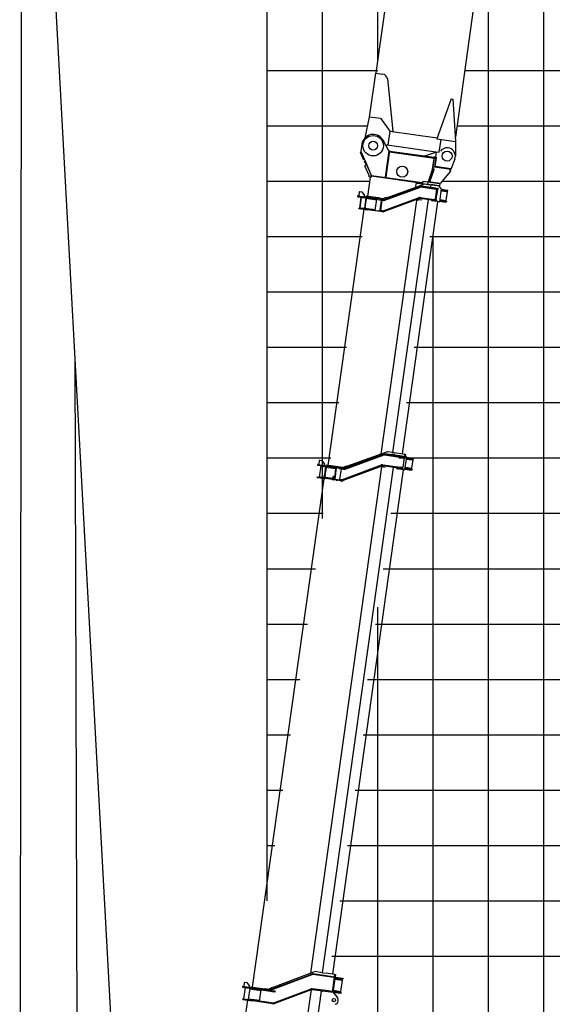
# Model space of a CAD drawing. Extents: x -439399 to 62702, y -349596 to 51651.
# Tile 28 of 63: x -248255 to -238628, y -90075 to -72290. Entities that reach past the tile are written whole.
import ezdxf

# ---------------------------------------------------------------- set-up
doc = ezdxf.new("R2010")
doc.units = 0
doc.layers.get('0').update_dxf_attribs({"linetype": 'CONTINUOUS'})

msp = doc.modelspace()

# ---------------------------------------------------------------- linework, layer by layer
at = {"color": 41, "linetype": 'Continuous'}
for p, q in [((-238733.950187, -62697.329861), (-240380.292824, -74411.667095)), ((-240404.24025, -63214.93111), (-241814.722011, -73251.030905)), ((-241824.324186, -73254.710822), (-241936.342214, -74051.760556)), ((-241824.324186, -73254.710822), (-241694.586983, -73272.944195)), ((-241609.105948, -73361.130468), (-241508.378453, -74303.029365)), ((-240454.492818, -73718.708942), (-240712.388592, -74439.906613)), ((-240454.597067, -73718.900406), (-240424.890235, -73723.075428)), ((-240424.903176, -73722.832815), (-240376.815335, -74486.848288)), ((-241936.284681, -74051.279978), (-242015.475704, -74425.840398)), ((-241934.95592, -74041.896558), (-241731.661577, -74070.467713)), ((-241731.71445, -74070.912073), (-241563.357475, -74306.640704)), ((-241567.059821, -74305.629264), (-241601.853093, -74553.196277)), ((-241567.059821, -74305.629264), (-240707.638672, -74426.413023)), ((-240710.497539, -74426.011235), (-240713.147808, -74444.868879)), ((-240713.147808, -74444.868879), (-240376.45933, -74492.187356)), ((-240671.012919, -74683.918708), (-240638.883506, -74455.306045)), ((-240376.451674, -74492.132987), (-240379.417094, -74753.200717)), ((-241611.824685, -74552.290522), (-241629.439534, -74570.949589)), ((-241611.753356, -74551.804886), (-240730.440417, -74675.665335))]:
    msp.add_line(p, q, dxfattribs=at)
at = {"color": 252, "linetype": 'Continuous'}
for p, q in [((-238782.294651, -105019.450359), (-238782.294651, -63041.318615)), ((-242782.294651, -81299.803409), (-242782.294651, -66206.298473)), ((-241782.294651, -73020.298239), (-241782.294651, -66206.298473)), ((-239782.294651, -105019.450359), (-239782.294651, -70156.688751)), ((-243782.294651, -73206.298473), (-241782.294651, -73206.298473)), ((-240210.889322, -73206.298473), (-217782.294651, -73206.298473)), ((-243782.294651, -74206.298473), (-241969.059296, -74206.298473)), ((-240351.430149, -74206.298473), (-128782.294651, -74206.298473)), ((-243782.294651, -75206.298473), (-241925.908381, -75206.298473)), ((-240618.374815, -75206.298473), (-128782.294651, -75206.298473)), ((-243782.294651, -76206.298473), (-242066.449216, -76206.298473)), ((-240841.527866, -76206.298473), (-128782.294651, -76206.298473)), ((-240782.294651, -103005.281647), (-240782.294651, -76194.381938)), ((-243782.294651, -78206.298473), (-242347.530885, -78206.298473)), ((-241122.609535, -78206.298473), (-128782.294651, -78206.298473)), ((-243782.294651, -79206.298473), (-242488.07172, -79206.298473)), ((-241263.15037, -79206.298473), (-128782.294651, -79206.298473)), ((-243782.294651, -80206.298473), (-242628.612555, -80206.298473)), ((-241403.691205, -80206.298473), (-128782.294651, -80206.298473)), ((-243782.294651, -81206.298473), (-242769.15339, -81206.298473)), ((-241544.232039, -81206.298473), (-128782.294651, -81206.298473)), ((-243782.294651, -82206.298473), (-242909.694224, -82206.298473)), ((-241684.772874, -82206.298473), (-128782.294651, -82206.298473)), ((-241782.294651, -102863.162735), (-241782.294651, -82900.201975)), ((-243782.294651, -83206.298473), (-243050.235059, -83206.298473)), ((-241825.313709, -83206.298473), (-128782.294651, -83206.298473)), ((-243782.294651, -84206.298473), (-243190.775894, -84206.298473)), ((-241965.854543, -84206.298473), (-128782.294651, -84206.298473)), ((-243782.294651, -85206.298473), (-243360.60197, -85206.298473)), ((-242048.836923, -85206.298473), (-128782.294651, -85206.298473)), ((-243782.294651, -86206.298473), (-243501.142805, -86206.298473)), ((-242189.377758, -86206.298473), (-128782.294651, -86206.298473)), ((-242470.459427, -88206.298473), (-128782.294651, -88206.298473)), ((-242611.000262, -89206.298473), (-128782.294651, -89206.298473))]:
    msp.add_line(p, q, dxfattribs=at)
at = {"color": 151, "linetype": 'Continuous'}
for p, q in [((-248218.972533, -65599.056512), (-248254.730528, -100662.770669)), ((-247964.957965, -65497.428119), (-245929.21627, -102735.170082)), ((-242117.5147, -75405.625064), (-242125.308361, -75461.079838)), ((-242103.961951, -75395.412352), (-242117.5147, -75405.625064)), ((-242103.961951, -75395.412352), (-242071.28263, -75400.005132)), ((-242071.28263, -75400.005132), (-242020.216932, -75467.771602)), ((-241662.763235, -75535.788901), (-241014.139892, -75295.704538)), ((-241659.292187, -75545.166944), (-241010.668844, -75305.082581)), ((-241658.819551, -75545.233368), (-241010.196189, -75305.149009)), ((-241656.041396, -75552.735261), (-241007.418223, -75312.652106)), ((-241625.829241, -75505.906869), (-240965.1896, -75264.507192)), ((-241001.582898, -75312.02256), (-240735.707052, -75349.388973)), ((-241000.94331, -75304.033343), (-240699.442213, -75346.406559)), ((-240725.189789, -75332.689697), (-240999.551579, -75294.130662)), ((-240830.161281, -75277.543813), (-240941.070829, -75261.956493)), ((-240832.885525, -75297.357497), (-240832.944743, -75297.349175)), ((-240824.839671, -75268.193441), (-240831.798326, -75317.706844)), ((-240826.231402, -75278.096122), (-240830.102063, -75277.552136)), ((-240679.352952, -75288.640266), (-240824.839671, -75268.193441)), ((-240719.639484, -75352.656708), (-240745.664785, -75537.836342)), ((-240735.707052, -75349.388973), (-240708.567746, -75353.203154)), ((-240725.189789, -75332.689697), (-240698.050482, -75336.503878)), ((-240711.864255, -75443.117711), (-240699.408499, -75354.490402)), ((-240708.567746, -75353.203154), (-240699.408499, -75354.490402)), ((-240699.408499, -75354.490402), (-240702.309554, -75346.00358)), ((-240686.544071, -75348.219274), (-240699.442213, -75346.406559)), ((-240688.37386, -75337.863839), (-240698.050482, -75336.503878)), ((-240688.37386, -75337.863839), (-240686.265791, -75346.239214)), ((-240686.544071, -75348.219274), (-240686.265791, -75346.239214)), ((-240635.695291, -75338.703187), (-240676.646571, -75290.162092)), ((-240664.997341, -75300.756091), (-240668.072579, -75300.323895)), ((-240634.575339, -75342.768255), (-240667.64713, -75578.08627)), ((-240639.81251, -75380.032656), (-240527.908098, -75395.759796)), ((-240637.86405, -75366.168646), (-240525.374568, -75381.978012)), ((-240635.637316, -75350.324614), (-240514.586948, -75367.337134)), ((-240546.853834, -75553.659973), (-240524.864415, -75397.197123)), ((-240545.981177, -75554.792202), (-240523.713481, -75396.349311)), ((-240523.713481, -75396.349311), (-240535.627824, -75380.537011)), ((-240527.908098, -75395.759796), (-240523.713481, -75396.349311)), ((-240525.374568, -75381.978012), (-240516.813681, -75383.181166)), ((-240518.789995, -75381.893848), (-240516.841535, -75368.029838)), ((-240516.813681, -75383.181166), (-240514.586948, -75367.337134)), ((-242141.088019, -75487.137829), (-241775.536205, -75538.512786)), ((-242138.861282, -75471.293777), (-242109.15324, -75475.46897)), ((-242125.308361, -75461.079838), (-242115.095799, -75474.633798)), ((-242086.623275, -75494.792349), (-242114.457895, -75692.845963)), ((-242082.017657, -75495.439627), (-242109.852277, -75693.49324)), ((-242109.15324, -75475.46897), (-241773.309469, -75522.668734)), ((-242056.089856, -75501.102692), (-242055.811579, -75499.122651)), ((-242056.089856, -75501.102692), (-242006.576452, -75508.061347)), ((-241997.777425, -75509.297969), (-242024.220314, -75697.448902)), ((-242023.000394, -75487.576963), (-242020.216932, -75467.771602)), ((-242010.249976, -75684.264892), (-241987.98228, -75525.822001)), ((-242006.604315, -75508.259598), (-242006.270143, -75505.881846)), ((-242006.576452, -75508.061347), (-241957.063049, -75515.020002)), ((-241998.473291, -75514.24931), (-241800.304826, -75542.100071)), ((-241997.89575, -75517.323465), (-241987.993069, -75518.715196)), ((-241995.272412, -75491.473877), (-241993.323956, -75477.609886)), ((-241733.874197, -75514.073172), (-241993.323956, -75477.609886)), ((-241986.590549, -75515.91932), (-241987.98228, -75525.822001)), ((-241957.063049, -75515.020002), (-241956.784772, -75513.039961)), ((-241827.165304, -75733.222303), (-241799.330683, -75535.16869)), ((-241775.536205, -75538.512786), (-241750.991045, -75541.962383)), ((-241748.764309, -75526.118331), (-241773.309469, -75522.668734)), ((-241750.991045, -75541.962383), (-241700.418728, -75549.069859)), ((-241748.764309, -75526.118331), (-241698.191992, -75533.225807)), ((-241737.238984, -75725.664072), (-241714.136283, -75561.27981)), ((-241733.874197, -75514.073172), (-241684.360793, -75521.031827)), ((-241730.21863, -75737.758559), (-241704.05419, -75551.588895)), ((-241726.051817, -75545.467363), (-241714.136283, -75561.27981)), ((-241722.907403, -80135.226039), (-241079.001708, -75553.598949)), ((-241714.234973, -75561.14882), (-241712.580934, -75549.379722)), ((-241712.580934, -75549.379722), (-241710.321409, -75547.678127)), ((-241712.580934, -75549.379722), (-241682.872892, -75553.554915)), ((-241698.188348, -75533.226319), (-241672.48998, -75536.837989)), ((-241673.407848, -75546.807267), (-241693.247057, -75544.019048)), ((-241685.697819, -75743.569328), (-241036.961181, -75502.520891)), ((-241034.175095, -75510.01895), (-241682.911753, -75751.067384)), ((-241674.52113, -75554.728679), (-241682.872892, -75553.554915)), ((-241030.692496, -75519.393709), (-241679.429155, -75760.442143)), ((-241628.221685, -75499.335635), (-241675.205738, -75516.43727)), ((-241675.205738, -75516.43727), (-241667.745428, -75536.93529)), ((-241620.697263, -75520.009064), (-241666.939455, -75536.840235)), ((-241628.221685, -75499.335635), (-241620.697263, -75520.009064)), ((-241612.282819, -75500.36148), (-241612.371161, -75500.990062)), ((-241611.106638, -75500.526781), (-241612.282819, -75500.36148)), ((-241509.326013, -80110.051989), (-240867.042152, -75539.964852)), ((-241336.029101, -80134.407281), (-240695.832837, -75579.174165)), ((-241079.001708, -75553.598949), (-241036.329074, -75537.379243)), ((-241036.329074, -75537.379243), (-240985.136069, -75544.57395)), ((-240756.503737, -75555.500013), (-241020.942288, -75518.335598)), ((-240755.112006, -75545.597332), (-241019.550557, -75508.432917)), ((-241018.437102, -75500.510278), (-240762.010632, -75536.548668)), ((-240813.544707, -75547.914866), (-240813.49151, -75547.922342)), ((-240802.994248, -75562.634355), (-240812.234904, -75549.146744)), ((-240672.866401, -75582.401887), (-240799.999571, -75564.534485)), ((-240763.235364, -75545.263086), (-240761.899185, -75535.755681)), ((-240734.871325, -75540.362849), (-240762.010632, -75536.548668)), ((-240754.972866, -75544.607302), (-240756.642874, -75556.490023)), ((-240729.36443, -75559.314194), (-240756.503737, -75555.500013)), ((-240727.972699, -75549.411513), (-240755.112006, -75545.597332)), ((-240734.871325, -75540.362849), (-240725.712079, -75541.650097)), ((-240725.712079, -75541.650097), (-240730.84004, -75549.008534)), ((-240719.687808, -75560.674154), (-240729.36443, -75559.314194)), ((-240715.074557, -75551.224229), (-240727.972699, -75549.411513)), ((-240725.712079, -75541.650097), (-240713.534602, -75455.002849)), ((-240719.687808, -75560.674154), (-240715.352833, -75553.20427)), ((-240715.352833, -75553.20427), (-240715.074557, -75551.224229)), ((-240669.436463, -75581.441657), (-240669.501722, -75581.432486)), ((-240666.255399, -75568.183589), (-240553.765917, -75583.992955)), ((-240664.028662, -75552.339538), (-240551.539181, -75568.148904)), ((-240662.080206, -75538.475547), (-240550.175794, -75554.202687)), ((-240545.981177, -75554.792202), (-240561.792436, -75566.707903)), ((-240545.20503, -75585.196109), (-240553.765917, -75583.992955)), ((-240542.978294, -75569.352058), (-240551.539181, -75568.148904)), ((-240550.175794, -75554.202687), (-240545.981177, -75554.792202)), ((-240545.232884, -75570.044781), (-240547.181341, -75583.908772)), ((-240542.978294, -75569.352058), (-240545.20503, -75585.196109)), ((-242676.663881, -80339.826104), (-242026.7255, -75715.274223)), ((-242125.752307, -75701.356913), (-242124.360576, -75691.454232)), ((-242125.752307, -75701.356913), (-241977.212096, -75722.232878)), ((-242124.360576, -75691.454232), (-241975.820365, -75712.330197)), ((-242083.646199, -75697.176264), (-242082.532745, -75689.253625)), ((-242082.532745, -75689.253625), (-242033.019341, -75696.21228)), ((-242034.244073, -75704.926698), (-242032.907894, -75695.419293)), ((-242033.019341, -75696.21228), (-241983.505938, -75703.170935)), ((-242023.524449, -75692.497562), (-241825.355984, -75720.348323)), ((-242022.121929, -75689.701686), (-242012.219248, -75691.093417)), ((-242010.249976, -75684.264892), (-242011.641707, -75694.167572)), ((-241984.619392, -75711.093574), (-241983.505938, -75703.170935)), ((-241977.351233, -75723.222888), (-241975.681056, -75711.338958)), ((-241694.052468, -75762.028368), (-241977.212096, -75722.232878)), ((-241975.820365, -75712.330197), (-241692.660737, -75752.125688)), ((-241759.827808, -75742.685971), (-241737.238984, -75725.664072)), ((-241739.023824, -75737.530655), (-241737.369954, -75725.762765)), ((-241739.023824, -75737.530655), (-241732.214658, -75746.566746)), ((-241739.023824, -75737.530655), (-241709.315781, -75741.705848)), ((-241691.547283, -75744.203048), (-241709.315781, -75741.705848)), ((-247260.2364, -78388.179358), (-247185.381204, -102735.170082)), ((-242842.882767, -89598.801336), (-242842.823549, -89598.809659))]:
    msp.add_line(p, q, dxfattribs=at)
at = {"color": 14, "linetype": 'Continuous'}
for p, q in [((-243782.294651, -88206.797807), (-243782.294651, -66206.298473)), ((-243782.294651, -77206.298473), (-128782.294651, -77206.298473)), ((-243782.294651, -87206.298473), (-243641.68364, -87206.298473)), ((-242329.918593, -87206.298473), (-128782.294651, -87206.298473))]:
    msp.add_line(p, q, dxfattribs=at)
at = {"color": 102, "linetype": 'Continuous'}
for p, q in [((-241581.10448, -74656.994819), (-241687.20979, -74466.622686)), ((-242095.641918, -74687.06194), (-242080.97824, -74680.662773)), ((-242040.401121, -74813.647919), (-242095.641918, -74687.06194)), ((-242069.27986, -74537.894866), (-242087.372363, -74666.629714)), ((-242087.372363, -74666.629714), (-242081.205541, -74680.762712)), ((-242081.057052, -74680.697301), (-242083.527, -74675.195022)), ((-242025.737271, -74807.247524), (-242080.97824, -74680.662773)), ((-242041.614212, -74768.565248), (-242077.657789, -74688.270448)), ((-241581.10448, -74656.994819), (-241648.185848, -75134.303553)), ((-241571.2018, -74658.38655), (-241600.428151, -74866.342845)), ((-241591.619224, -74846.774129), (-241568.600617, -74682.988227)), ((-241571.2018, -74658.38655), (-241581.10448, -74656.994819)), ((-240758.715867, -74790.751383), (-241573.706982, -74676.211851)), ((-241573.706982, -74676.211851), (-241568.600617, -74682.988227)), ((-241566.65216, -74669.124236), (-241573.428536, -74674.230602)), ((-240765.493451, -74795.857578), (-241568.600617, -74682.988227)), ((-240763.544994, -74781.993588), (-241566.65216, -74669.124236)), ((-240932.478895, -74748.153201), (-240731.802383, -74685.471964)), ((-240734.425282, -74775.987821), (-240720.507972, -74676.961014)), ((-240721.899703, -74686.863695), (-240731.802383, -74685.471964)), ((-240731.802383, -74685.471964), (-240723.291434, -74696.766375)), ((-240720.507972, -74676.961014), (-240670.994568, -74683.919669)), ((-242033.86709, -74828.623926), (-242040.401121, -74813.647919)), ((-242036.89362, -74781.682645), (-242036.758898, -74780.724045)), ((-242036.380804, -74782.857973), (-242035.870697, -74782.929664)), ((-242035.005415, -74785.070442), (-242035.441806, -74785.009111)), ((-242029.706862, -74838.325654), (-241994.607022, -74919.099231)), ((-242019.202051, -74822.223698), (-242025.737271, -74807.247524)), ((-241907.346212, -75078.546033), (-242019.202051, -74822.223698)), ((-242014.910562, -74830.044287), (-241930.558509, -75025.353258)), ((-241639.396619, -75143.617904), (-241600.428151, -74866.342845)), ((-241632.384437, -75136.833688), (-241594.943783, -74870.429593)), ((-241600.428151, -74866.342845), (-241610.330832, -74864.951114)), ((-241598.15533, -74845.855539), (-241591.024489, -74846.857714)), ((-241594.943783, -74870.429593), (-241591.619224, -74846.774129)), ((-240932.478895, -74748.153201), (-240923.967946, -74759.447612)), ((-240787.684696, -74953.756495), (-240765.493451, -74795.857578)), ((-240781.590917, -74953.515823), (-240756.210684, -74772.926082)), ((-240767.505096, -74781.437032), (-240756.210684, -74772.926082)), ((-240758.715867, -74790.751383), (-240765.493451, -74795.857578)), ((-240758.43742, -74788.770134), (-240763.544994, -74781.993588)), ((-240734.425282, -74775.987821), (-240759.794642, -74956.500202)), ((-240756.210684, -74772.926082), (-240734.425282, -74775.987821)), ((-240732.337685, -74761.1338), (-240749.279303, -74773.900224)), ((-240742.534822, -74941.469649), (-240719.571261, -74778.075417)), ((-240734.425282, -74775.987821), (-240719.571261, -74778.075417)), ((-240389.597705, -74808.637104), (-240455.098435, -74977.209055)), ((-241994.588578, -74919.090715), (-242014.752079, -74927.889911)), ((-241942.222339, -75094.092532), (-242014.752079, -74927.889911)), ((-241981.621025, -74948.345697), (-241981.789183, -74948.419431)), ((-241975.220817, -74963.010733), (-241975.390186, -74963.084317)), ((-241975.220817, -74963.010733), (-241975.388808, -74963.083279)), ((-240795.224958, -74982.822745), (-240872.642587, -75220.119367)), ((-240793.444693, -74994.249817), (-240861.653401, -75203.930174)), ((-240772.524308, -75001.054515), (-240845.064019, -75224.053206)), ((-240769.659592, -75001.291937), (-240839.600394, -75209.043745)), ((-240795.224958, -74982.822745), (-240789.075443, -74980.817274)), ((-240795.224958, -74982.822745), (-240794.983744, -74982.080027)), ((-240794.984952, -74982.079857), (-240788.864415, -74980.16647)), ((-240793.444693, -74994.249817), (-240789.555299, -74982.293175)), ((-240789.555299, -74982.293175), (-240785.040505, -74968.412648)), ((-240789.167239, -74959.551401), (-240789.020375, -74958.918703)), ((-240789.167239, -74959.551401), (-240783.363404, -74961.022859)), ((-240789.020375, -74958.918703), (-240787.684696, -74953.756495)), ((-240789.020375, -74958.918703), (-240783.204122, -74960.389462)), ((-240781.802826, -74954.927065), (-240787.684696, -74953.756495)), ((-240782.389686, -74958.234518), (-240784.006127, -74963.526131)), ((-240767.831247, -74988.282587), (-240783.775726, -75035.643094)), ((-240782.870524, -74959.506881), (-240783.517063, -74961.625014)), ((-240783.363404, -74961.022859), (-240783.204122, -74960.389462)), ((-240783.204122, -74960.389462), (-240781.823931, -74955.059699)), ((-240782.738741, -74959.37625), (-240783.094761, -74960.804219)), ((-240782.238011, -74957.444721), (-240782.870524, -74959.506881)), ((-240782.63834, -74958.205732), (-240781.988252, -74956.053582)), ((-240772.524308, -75001.054515), (-240768.635081, -74989.099061)), ((-240767.831247, -74988.282587), (-240769.659592, -75001.291937)), ((-240767.529906, -74988.103038), (-240766.664354, -74985.426451)), ((-240765.617657, -74984.978161), (-240766.664354, -74985.426451)), ((-240462.396019, -74995.988003), (-240759.47644, -74954.236073)), ((-240756.692978, -74934.430712), (-240748.182028, -74945.725123)), ((-240748.182028, -74945.725123), (-240742.534822, -74941.469649)), ((-240739.671078, -74957.019535), (-240748.182028, -74945.725123)), ((-240460.308423, -74981.133982), (-240742.534822, -74941.469649)), ((-240471.878822, -75031.324404), (-240649.390574, -75243.343538)), ((-240477.25004, -74993.900407), (-240460.308423, -74981.133982)), ((-240474.691756, -75011.623754), (-240474.525436, -75010.440324)), ((-240474.691756, -75011.623754), (-240474.588622, -75026.555158)), ((-240471.878822, -75031.324404), (-240474.588622, -75026.555158)), ((-240474.525436, -75010.440324), (-240470.050304, -75018.313826)), ((-240474.524228, -75010.440494), (-240471.814042, -75010.821385)), ((-240473.046952, -75013.042008), (-240469.839774, -75017.061418)), ((-240471.878822, -75031.324404), (-240470.050304, -75018.313826)), ((-240471.814042, -75010.821385), (-240471.430648, -75015.066436)), ((-240470.480596, -75021.621107), (-240470.522747, -75021.684195)), ((-240470.416376, -75021.164158), (-240470.480596, -75021.621107)), ((-240470.416206, -75021.16295), (-240470.4604, -75021.240575)), ((-240470.441712, -75021.107602), (-240470.416206, -75021.16295)), ((-240469.839774, -75017.061418), (-240470.416206, -75021.16295)), ((-240467.796211, -74986.776436), (-240456.963386, -74982.005968)), ((-240464.622755, -75011.832055), (-240462.396019, -74995.988003)), ((-240460.308423, -74981.133982), (-240455.098435, -74977.209055)), ((-240456.814915, -74981.624963), (-240460.308423, -74981.133982)), ((-240456.963386, -74982.005968), (-240456.814915, -74981.624963)), ((-240455.098435, -74977.209055), (-240456.814915, -74981.624963)), ((-241964.605944, -75481.645939), (-241915.486098, -75132.140074)), ((-241915.570025, -75132.737245), (-241937.355427, -75129.675506)), ((-241899.677046, -75134.615843), (-241915.521097, -75132.389106)), ((-241904.7067, -75085.209935), (-241894.996085, -75107.69451)), ((-241904.7067, -75085.209935), (-241894.995047, -75107.695888)), ((-241899.489458, -75107.064239), (-241895.876287, -75107.572038)), ((-240974.337445, -75247.184151), (-241897.268018, -75117.474718)), ((-240972.945714, -75237.281471), (-241895.876287, -75107.572038)), ((-241647.657152, -75130.541683), (-241663.928471, -75140.170177)), ((-241663.927093, -75140.169139), (-241660.873842, -75138.363355)), ((-241648.185848, -75134.303553), (-241641.37666, -75143.339627)), ((-241638.831738, -75139.598564), (-241633.388991, -75143.981462)), ((-241629.708197, -75139.675222), (-241638.665587, -75138.416343)), ((-241637.391079, -75129.347745), (-241634.208139, -75133.337856)), ((-241637.157313, -75127.684412), (-241632.384437, -75136.833688)), ((-241624.745892, -75145.196171), (-241633.388991, -75143.981462)), ((-241632.384437, -75136.833688), (-241624.476341, -75145.234054)), ((-241626.055246, -75143.557577), (-241624.512359, -75145.490335)), ((-240968.637669, -75206.628138), (-240974.337445, -75247.184151)), ((-240968.770521, -75207.573429), (-240663.768688, -75250.438641)), ((-240968.637669, -75206.628138), (-240872.642587, -75220.119367)), ((-240872.642587, -75220.119367), (-240866.141994, -75217.413744)), ((-240861.134793, -75204.616934), (-240866.696283, -75221.919027)), ((-240866.548792, -75221.939756), (-240866.656847, -75221.796362)), ((-240831.002987, -75109.706893), (-240866.141994, -75217.413744)), ((-240861.653401, -75203.930174), (-240846.966477, -75223.433282)), ((-240846.966477, -75223.433282), (-240845.064019, -75224.053206)), ((-240845.346044, -75224.919608), (-240845.064019, -75224.053206)), ((-240844.987012, -75224.970066), (-240839.749963, -75208.941372)), ((-240840.141435, -75209.955095), (-240840.187477, -75210.282696)), ((-240839.82736, -75208.842963), (-240840.141435, -75209.955095)), ((-240840.109137, -75210.041007), (-240840.141435, -75209.955095)), ((-240839.441726, -75207.08141), (-240839.882069, -75208.776119)), ((-240839.329252, -75207.114465), (-240839.882069, -75208.776119)), ((-240839.07337, -75209.793347), (-240839.882069, -75208.776119)), ((-240839.600394, -75209.043745), (-240839.158005, -75205.89598)), ((-240827.394044, -75226.426851), (-240839.600394, -75209.043745)), ((-240839.441726, -75207.08141), (-240839.23904, -75206.472573)), ((-240827.394044, -75226.426851), (-240665.229171, -75249.217638)), ((-240827.394044, -75226.426851), (-240815.152403, -75228.24469)), ((-240823.834669, -75227.492895), (-240825.452287, -75226.714552)), ((-240823.664058, -75226.980655), (-240823.834669, -75227.492895)), ((-240785.189794, -75232.924078), (-240823.834669, -75227.492895)), ((-240689.535116, -75245.899048), (-240815.152403, -75228.24469)), ((-241095.558878, -75312.144511), (-241086.345767, -75246.589822)), ((-240963.349269, -75263.875852), (-241086.345767, -75246.589822)), ((-240974.337445, -75247.184151), (-240669.335612, -75290.049363)), ((-240879.731313, -75260.480176), (-240877.136882, -75266.903523)), ((-240877.656136, -75270.870099), (-240871.974938, -75230.446279)), ((-240877.568315, -75265.833304), (-240876.96027, -75265.918759)), ((-240875.259877, -75261.108595), (-240871.632676, -75271.716641)), ((-240784.580898, -75233.459592), (-240785.825139, -75232.366368)), ((-240783.862012, -75232.642267), (-240784.580898, -75233.459592)), ((-240675.437097, -75248.348814), (-240784.228779, -75233.05914)), ((-240691.579714, -75246.080117), (-240691.934269, -75246.480226)), ((-240689.204378, -75246.413949), (-240689.558933, -75246.814058)), ((-240665.229171, -75249.217638), (-240689.535116, -75245.899048)), ((-240674.8282, -75248.884328), (-240676.143553, -75247.726862)), ((-240674.060931, -75248.012163), (-240674.8282, -75248.884328)), ((-240673.609359, -75248.605686), (-240674.476081, -75248.483876)), ((-240673.609359, -75248.605686), (-240672.980781, -75248.15904)), ((-240672.157062, -75248.271111), (-240672.933976, -75249.150544)), ((-240663.768688, -75250.438641), (-240669.335612, -75290.049363)), ((-240665.229171, -75249.217638), (-240649.390574, -75243.343538)), ((-240664.695923, -75257.045027), (-240663.91557, -75256.456989)), ((-240660.055586, -75247.437437), (-240650.031722, -75244.107684)), ((-240649.390404, -75243.34233), (-240650.031722, -75244.107684)), ((-240650.031722, -75244.107684), (-240649.953574, -75243.551629))]:
    msp.add_line(p, q, dxfattribs=at)
at = {"color": 130, "linetype": 'Continuous'}
for p, q in [((-242377.891126, -80388.35043), (-241676.264736, -80131.973366)), ((-242373.77257, -80399.620461), (-241672.146329, -80143.244609)), ((-242370.340674, -80409.013966), (-241668.714283, -80152.636902)), ((-241624.998956, -80099.685056), (-242345.744724, -80361.31736)), ((-241659.06671, -80151.616131), (-241344.871764, -80195.773351)), ((-241657.674979, -80141.71345), (-241297.961786, -80192.267843)), ((-241336.907027, -80174.677), (-241656.004969, -80129.830709)), ((-241285.734832, -80141.47568), (-241600.98023, -80097.170829)), ((-241528.754551, -80147.714589), (-241527.36282, -80137.811908)), ((-241475.373747, -80145.118496), (-241527.36282, -80137.811908)), ((-241476.765478, -80155.021176), (-241475.373747, -80145.118496)), ((-241343.340893, -80184.88064), (-241345.011073, -80196.76459)), ((-241344.871764, -80195.773351), (-241315.922861, -80199.841854)), ((-241338.744209, -80187.749232), (-241336.740027, -80173.488738)), ((-241336.907027, -80174.677), (-241309.76774, -80178.491178)), ((-241307.488906, -80201.027169), (-241320.084139, -80290.646905)), ((-241315.922861, -80199.841854), (-241307.488906, -80201.027169)), ((-241311.11621, -80190.419109), (-241307.488906, -80201.027169)), ((-241300.319573, -80179.819031), (-241309.76774, -80178.491178)), ((-241266.098918, -80188.162585), (-241307.04897, -80139.621662)), ((-241300.319573, -80179.819031), (-241297.683507, -80190.287782)), ((-241297.961786, -80192.267843), (-241297.683507, -80190.287782)), ((-241264.977758, -80192.227823), (-241296.657815, -80417.643137)), ((-241285.734832, -80141.47568), (-241277.601859, -80142.618695)), ((-241281.44577, -80169.969542), (-241277.601859, -80142.618695)), ((-241265.188332, -80189.805543), (-241265.036028, -80189.826948)), ((-241265.131811, -80189.990994), (-241265.036028, -80189.826948)), ((-241265.036028, -80189.826948), (-241134.334428, -80208.19586)), ((-241136.978753, -80227.011211), (-241134.334428, -80208.19586)), ((-242993.585557, -89510.697536), (-241708.777364, -80368.812223)), ((-242866.452032, -80339.408393), (-242712.067161, -80361.105772)), ((-242864.225296, -80323.564342), (-242834.517254, -80327.739535)), ((-242841.887498, -80258.034955), (-242849.681328, -80313.490937)), ((-242849.681328, -80313.490937), (-242839.468594, -80327.043669)), ((-242828.334746, -80247.822224), (-242841.887498, -80258.034955)), ((-242812.977149, -80346.922566), (-242841.646944, -80550.918758)), ((-242834.517254, -80327.739535), (-242709.840425, -80345.26172)), ((-242828.334746, -80247.822224), (-242795.655425, -80252.415003)), ((-242795.655425, -80252.415003), (-242744.589727, -80320.181473)), ((-242783.397112, -80357.139724), (-242782.562107, -80351.198353)), ((-242783.397112, -80357.139724), (-242733.883708, -80364.098379)), ((-242782.638333, -89504.266555), (-241500.157994, -80378.944777)), ((-242724.688198, -80365.390724), (-242751.131087, -80553.541657)), ((-242747.373189, -80339.986834), (-242744.589727, -80320.181473)), ((-242723.698168, -80365.529863), (-242745.241966, -80518.821954)), ((-242733.967293, -80364.693114), (-242732.965119, -80357.562273)), ((-242733.883708, -80364.098379), (-242684.370305, -80371.057034)), ((-242731.15576, -80519.18927), (-242711.921773, -80382.332341)), ((-242724.394033, -80370.481204), (-242536.538061, -80396.882639)), ((-242720.636426, -80343.744441), (-242719.244695, -80333.841761)), ((-242457.813687, -80370.583493), (-242719.244695, -80333.841761)), ((-242712.067161, -80361.105772), (-242701.353371, -80362.611497)), ((-242710.530042, -80372.429661), (-242711.921773, -80382.332341)), ((-242709.840425, -80345.26172), (-242699.126635, -80346.767445)), ((-242492.929255, -80391.903596), (-242701.353371, -80362.611497)), ((-242490.702518, -80376.059545), (-242699.126635, -80346.767445)), ((-242684.370305, -80371.057034), (-242683.5353, -80365.115663)), ((-242563.676816, -80589.984912), (-242535.007191, -80385.989928)), ((-242490.702518, -80376.059545), (-242476.241356, -80378.091928)), ((-242476.241356, -80378.091928), (-242427.517316, -80384.939646)), ((-242407.749061, -80377.619617), (-242457.813687, -80370.583493)), ((-242427.50765, -80384.941004), (-242422.505549, -80385.644004)), ((-242422.505549, -80385.644004), (-242392.362324, -80389.880358)), ((-242420.512831, -80597.531753), (-241717.939358, -80332.556582)), ((-242416.98451, -80606.888278), (-241714.411057, -80341.913104)), ((-241710.175724, -80353.141603), (-242408.158114, -80616.38538)), ((-242348.379143, -80354.082208), (-242395.363046, -80371.182633)), ((-242395.363046, -80371.182633), (-242389.891269, -80386.217677)), ((-242389.891269, -80386.217677), (-242373.744021, -80386.725502)), ((-242340.854744, -80374.755655), (-242373.744021, -80386.725502)), ((-242348.379143, -80354.082208), (-242340.854744, -80374.755655)), ((-242332.440107, -80355.106845), (-242332.644486, -80356.561073)), ((-242329.700927, -80355.491812), (-242332.440107, -80355.106845)), ((-241651.176243, -80376.907532), (-241708.777364, -80368.812223)), ((-241368.62231, -80397.430911), (-241695.414397, -80351.503279)), ((-241366.952303, -80385.54819), (-241693.74439, -80339.620557)), ((-241692.352659, -80329.717876), (-241370.062231, -80375.012842)), ((-241341.113329, -80379.081345), (-241370.062231, -80375.012842)), ((-241339.813016, -80389.362368), (-241366.952303, -80385.54819)), ((-241341.113329, -80379.081345), (-241332.679374, -80380.26666)), ((-241339.09014, -80389.463961), (-241332.679374, -80380.26666)), ((-241320.084139, -80290.646905), (-241332.679374, -80380.26666)), ((-241290.255888, -80372.091064), (-241169.088272, -80389.120062)), ((-241269.6582, -80225.530894), (-241148.490583, -80242.559892)), ((-241267.292327, -80208.696832), (-241145.53964, -80225.808056)), ((-241164.893655, -80389.709577), (-241144.295966, -80243.149407)), ((-241144.295966, -80243.149407), (-241158.764155, -80223.949472)), ((-241148.490583, -80242.559892), (-241144.295966, -80243.149407)), ((-241145.53964, -80225.808056), (-241136.978753, -80227.011211)), ((-242876.986477, -80558.070789), (-242875.316296, -80546.18684)), ((-242876.986477, -80558.070789), (-242822.521733, -80565.72531)), ((-242875.316296, -80546.18684), (-242820.851553, -80553.84136)), ((-242822.688732, -80566.913572), (-242820.68455, -80552.653078)), ((-242752.307653, -80563.474577), (-242820.851553, -80553.84136)), ((-242811.231732, -80555.193338), (-242809.840001, -80545.290657)), ((-242809.840001, -80545.290657), (-242760.326598, -80552.249312)), ((-242761.857638, -80563.143231), (-242760.187288, -80551.258074)), ((-242760.326598, -80552.249312), (-242750.341725, -80553.652594)), ((-242754.099501, -80580.390565), (-242745.470666, -80518.993212)), ((-242753.977833, -80575.358527), (-242752.307653, -80563.474577)), ((-242752.307653, -80563.474577), (-242751.733456, -80563.555275)), ((-242742.08197, -80516.440727), (-242745.470666, -80518.993212)), ((-242745.470666, -80518.993212), (-242737.548046, -80520.106664)), ((-242742.08197, -80516.440727), (-242737.13063, -80517.136592)), ((-242738.25545, -80582.617301), (-242729.626615, -80521.219948)), ((-242737.548046, -80520.106664), (-242729.626615, -80521.219948)), ((-242737.13063, -80517.136592), (-242732.17929, -80517.832458)), ((-242734.497673, -80555.879331), (-242710.813194, -80559.207967)), ((-242733.801808, -80550.92799), (-242591.297262, -80570.955698)), ((-242732.17929, -80517.832458), (-242729.626615, -80521.219948)), ((-242712.204925, -80569.110648), (-242710.813194, -80559.207967)), ((-242596.963071, -89530.361511), (-241316.570327, -80419.893754)), ((-242593.384858, -80585.809719), (-242587.122068, -80541.247656)), ((-242583.734561, -80538.695004), (-242587.122068, -80541.247656)), ((-242587.122068, -80541.247656), (-242579.200637, -80542.360941)), ((-242583.734561, -80538.695004), (-242578.783221, -80539.390869)), ((-242579.906852, -80604.871745), (-242571.278017, -80543.474392)), ((-242579.200637, -80542.360941), (-242571.278017, -80543.474392)), ((-242578.783221, -80539.390869), (-242573.83188, -80540.086735)), ((-242573.83188, -80540.086735), (-242571.278017, -80543.474392)), ((-242563.570469, -80574.852445), (-242555.080943, -80514.44633)), ((-242553.689212, -80504.54365), (-242555.080943, -80514.44633)), ((-242554.764166, -80591.237504), (-242526.09454, -80387.242519)), ((-242548.400737, -80466.914196), (-242553.689212, -80504.54365)), ((-242553.689212, -80504.54365), (-242551.706755, -80504.822266)), ((-242547.009006, -80457.011515), (-242548.400737, -80466.914196)), ((-242546.419488, -80467.192642), (-242548.400737, -80466.914196)), ((-242547.009006, -80457.011515), (-242538.51931, -80396.604192)), ((-242492.929255, -80391.903596), (-242478.468093, -80393.93598)), ((-242478.468093, -80393.93598), (-242429.744052, -80400.783697)), ((-242466.229558, -80593.581956), (-242439.786668, -80405.431022)), ((-242454.795715, -80397.262916), (-242441.178399, -80415.333703)), ((-242439.786668, -80405.431022), (-242433.009084, -80400.324827)), ((-242439.786668, -80405.431022), (-242408.097377, -80409.884662)), ((-242423.372888, -80397.639553), (-242394.032334, -80401.763099)), ((-242395.424065, -80411.66578), (-242408.097377, -80409.884662)), ((-242394.032334, -80401.763099), (-242392.362324, -80389.880358)), ((-241432.006144, -80402.191072), (-241441.246781, -80388.703464)), ((-241315.198331, -80420.086576), (-241429.011464, -80404.091183)), ((-241341.483024, -80401.245089), (-241368.62231, -80397.430911)), ((-241341.483024, -80401.245089), (-241332.050562, -80402.570735)), ((-241326.352758, -80391.254084), (-241339.813016, -80389.362368)), ((-241332.050562, -80402.570735), (-241326.631034, -80393.234125)), ((-241326.631034, -80393.234125), (-241326.352758, -80391.254084)), ((-241315.198331, -80420.086576), (-241301.877086, -80421.958754)), ((-241295.266084, -80407.740457), (-241173.513397, -80424.851681)), ((-241292.621762, -80388.925126), (-241170.869075, -80406.03635)), ((-241164.893655, -80389.709577), (-241184.09359, -80404.177765)), ((-241164.95251, -80426.054835), (-241173.513397, -80424.851681)), ((-241162.308188, -80407.239504), (-241170.869075, -80406.03635)), ((-241169.088272, -80389.120062), (-241164.893655, -80389.709577)), ((-241162.308188, -80407.239504), (-241164.95251, -80426.054835)), ((-244044.868696, -89766.14664), (-242753.898833, -80580.418767)), ((-242822.521733, -80565.72531), (-242753.403636, -80575.439225)), ((-242754.099501, -80580.390565), (-242746.176882, -80581.504017)), ((-242746.176882, -80581.504017), (-242738.25545, -80582.617301)), ((-242737.149792, -80577.723554), (-242737.559584, -80577.665961)), ((-242737.149792, -80577.723554), (-242735.479612, -80565.839604)), ((-242594.671844, -80597.747523), (-242737.149792, -80577.723554)), ((-242735.889404, -80565.782011), (-242735.479612, -80565.839604)), ((-242593.001664, -80585.863574), (-242735.479612, -80565.839604)), ((-242595.750904, -80602.645009), (-242595.055038, -80597.693669)), ((-242595.750904, -80602.645009), (-242587.829472, -80603.758294)), ((-242594.671844, -80597.747523), (-242593.001664, -80585.863574)), ((-242587.829472, -80603.758294), (-242579.906852, -80604.871745)), ((-242579.04175, -80599.94419), (-242579.210987, -80599.920405)), ((-242579.04175, -80599.94419), (-242577.37157, -80588.06024)), ((-242536.41986, -80605.934306), (-242579.04175, -80599.94419)), ((-242577.540807, -80588.036455), (-242577.37157, -80588.06024)), ((-242577.37157, -80588.06024), (-242534.74968, -80594.050356)), ((-242575.45321, -80573.182434), (-242561.589219, -80575.130891)), ((-242536.41986, -80605.934306), (-242509.915196, -80609.659293)), ((-242534.74968, -80594.050356), (-242508.245016, -80597.775344)), ((-242455.458909, -80617.312625), (-242509.915196, -80609.659293)), ((-242508.245016, -80597.775344), (-242453.788729, -80605.428676)), ((-242487.42665, -80600.701174), (-242464.837827, -80583.679275)), ((-242466.229558, -80593.581956), (-242434.540266, -80598.035595)), ((-242466.229558, -80593.581956), (-242457.718608, -80604.876367)), ((-242455.458909, -80617.312625), (-242433.416017, -80620.410552)), ((-242453.788729, -80605.428676), (-242431.745837, -80608.526602)), ((-242430.354106, -80598.623921), (-242434.540266, -80598.035595)), ((-242412.393444, -80605.156861), (-242416.98451, -80606.888278)), ((-242408.158114, -80616.38538), (-242412.750386, -80618.116607)), ((-242844.431012, -89943.94431), (-242843.971666, -89944.008867))]:
    msp.add_line(p, q, dxfattribs=at)
at = {"color": 10, "linetype": 'Continuous'}
for p, q in [((-243741.042518, -89815.259131), (-242974.682507, -89527.878825)), ((-243723.331099, -89821.434078), (-242970.469073, -89539.114123)), ((-243040.008123, -89528.685244), (-243662.393664, -89765.587253)), ((-243041.031981, -89528.54135), (-243017.576568, -89519.720348)), ((-243040.008123, -89528.685244), (-243041.031981, -89528.54135)), ((-243017.576568, -89519.720348), (-242936.547001, -89489.245828)), ((-242576.267891, -89590.829696), (-242955.784009, -89537.492184)), ((-242635.592693, -89570.374713), (-242954.089839, -89525.612858)), ((-242936.547001, -89489.245828), (-242923.752108, -89484.434307)), ((-242781.61505, -89504.410368), (-242921.772067, -89484.712584)), ((-242781.61505, -89504.410368), (-242718.288417, -89513.310346)), ((-242713.011912, -89514.05191), (-242718.288417, -89513.310346)), ((-242563.743974, -89535.030151), (-242713.011912, -89514.05191)), ((-242635.592693, -89570.374713), (-242608.453386, -89574.188894)), ((-242563.743974, -89535.030151), (-242608.696952, -89854.887213)), ((-242608.453386, -89574.188894), (-242578.62568, -89578.380904)), ((-242547.632788, -89537.294431), (-242592.585766, -89857.151492)), ((-242575.989615, -89588.849655), (-242578.62568, -89578.380904)), ((-242576.267891, -89590.829696), (-242575.989615, -89588.849655)), ((-242563.743974, -89535.030151), (-242547.632788, -89537.294431)), ((-242558.767654, -89616.523125), (-242557.607494, -89617.688368)), ((-242557.607494, -89617.688368), (-242423.290306, -89636.565418)), ((-242556.539899, -89600.671825), (-242420.33936, -89619.813562)), ((-242553.895577, -89581.856494), (-242548.295096, -89582.64359)), ((-242548.295096, -89582.64359), (-242417.695038, -89600.998231)), ((-242419.095689, -89637.154933), (-242433.563875, -89617.954978)), ((-242411.778473, -89621.016716), (-242420.33936, -89619.813562)), ((-242409.13415, -89602.201385), (-242411.778473, -89621.016716)), ((-244739.334257, -102309.566691), (-242982.044507, -89805.800411)), ((-244222.775888, -89767.39869), (-244193.067846, -89771.573883)), ((-244220.549152, -89751.554638), (-244190.84111, -89755.729831)), ((-244180.193886, -89773.3832), (-244208.863509, -89977.378164)), ((-244198.211351, -89686.025231), (-244206.005181, -89741.481214)), ((-244206.005181, -89741.481214), (-244195.79245, -89755.033966)), ((-244184.658602, -89675.81252), (-244198.211351, -89686.025231)), ((-244193.067846, -89771.573883), (-243719.321523, -89838.154586)), ((-244190.84111, -89755.729831), (-243717.094786, -89822.310535)), ((-244184.658602, -89675.81252), (-244151.979281, -89680.405299)), ((-244151.979281, -89680.405299), (-244100.913583, -89748.171769)), ((-244151.976864, -89680.405639), (-244149.99922, -89680.683579)), ((-244116.367591, -89980.279342), (-244089.924701, -89792.128409)), ((-244103.697045, -89767.977131), (-244100.913583, -89748.171769)), ((-244090.620567, -89797.079749), (-243894.547014, -89824.63609)), ((-244086.862963, -89770.343007), (-244085.471232, -89760.440326)), ((-244085.471232, -89760.440326), (-243824.040224, -89797.182058)), ((-243779.335523, -89803.464894), (-243824.040224, -89797.182058)), ((-243709.127925, -89783.37608), (-243754.589754, -89800.680563)), ((-243663.561409, -89762.379597), (-243710.545462, -89779.481233)), ((-243710.545462, -89779.481233), (-243703.021063, -89800.154679)), ((-243656.036987, -89783.053027), (-243703.021063, -89800.154679)), ((-243663.561409, -89762.379597), (-243656.036987, -89783.053027)), ((-243660.980439, -90050.635647), (-242987.01368, -89794.839803)), ((-243656.721623, -90061.855127), (-242982.756072, -89806.059113)), ((-242967.935073, -89804.399587), (-242586.985285, -89857.938588)), ((-242672.612704, -89833.785781), (-242966.264896, -89792.515657)), ((-242447.765312, -89841.149897), (-242419.095689, -89637.154933)), ((-242423.290306, -89636.565418), (-242419.095689, -89637.154933)), ((-244220.43637, -89987.870383), (-244218.766189, -89975.986433)), ((-244220.43637, -89987.870383), (-244181.815657, -89993.29817)), ((-244218.766189, -89975.986433), (-244070.225979, -89996.862399)), ((-244115.671725, -89975.328002), (-243919.598172, -90002.884343)), ((-243921.685769, -90017.738364), (-243893.016146, -89813.743399)), ((-243719.321523, -89838.154586), (-243699.337259, -89840.963191)), ((-243717.094786, -89822.310535), (-243697.110523, -89825.11914)), ((-243699.337259, -89840.963191), (-243642.47783, -89848.954263)), ((-243697.110523, -89825.11914), (-243640.251093, -89833.110212)), ((-242803.020174, -89839.694311), (-242875.529454, -90355.624643)), ((-242788.165237, -89841.782036), (-242803.020174, -89839.694311)), ((-242783.648235, -89838.378231), (-242788.165237, -89841.782036)), ((-242783.648235, -89838.378231), (-242774.612508, -89831.569322)), ((-242645.473398, -89837.599962), (-242672.612704, -89833.785781)), ((-242611.617895, -89842.358043), (-242645.473398, -89837.599962)), ((-242617.315869, -89853.675903), (-242611.896342, -89844.339292)), ((-242611.896342, -89844.339292), (-242611.617895, -89842.358043)), ((-242591.413209, -89857.316284), (-242583.48087, -89866.508995)), ((-242589.941444, -89838.336161), (-242453.740904, -89857.477899)), ((-242587.713689, -89822.484861), (-242586.277117, -89821.683333)), ((-242586.985285, -89857.938588), (-242456.385227, -89876.29323)), ((-242586.277117, -89821.683333), (-242451.959929, -89840.560382)), ((-242583.480696, -89866.509944), (-242515.247967, -89945.594424)), ((-242447.765312, -89841.149897), (-242466.965419, -89855.619314)), ((-242456.385227, -89876.29323), (-242447.824339, -89877.496384)), ((-242453.740904, -89857.477899), (-242445.180017, -89858.681053)), ((-242451.959929, -89840.560382), (-242447.765312, -89841.149897)), ((-242447.824339, -89877.496384), (-242445.180017, -89858.681053)), ((-245992.78995, -103195.200099), (-244133.266645, -90000.121289)), ((-244181.815657, -89993.29817), (-244038.226787, -90013.47827)), ((-243675.800227, -90052.295323), (-244070.225979, -89996.862399)), ((-243677.470407, -90064.179273), (-244038.226787, -90013.47827))]:
    msp.add_line(p, q, dxfattribs=at)
at = {"color": 102, "linetype": 'Continuous'}
for points in [[(-242014.910562, -74830.044287), (-242016.528404, -74826.890495), (-242018.122345, -74823.689509), (-242021.2458, -74817.153601), (-242024.292782, -74810.468181), (-242027.27547, -74803.658682), (-242030.205228, -74796.753074), (-242034.04886, -74787.429911), (-242036.582674, -74781.163003), (-242041.614212, -74768.565248)], [(-240785.932485, -74971.154553), (-240784.478199, -74966.069422), (-240783.094761, -74960.804219)]]:
    msp.add_lwpolyline(points, dxfattribs=at)
for centre, radius in [((-241866.274906, -74566.425351), 185.000017), ((-241866.274906, -74566.425351), 80.000007), ((-240529.413013, -74754.309037), 90.000008), ((-241341.245595, -75034.046162), 99.550009)]:
    msp.add_circle(centre, radius, dxfattribs=at)
at = {"color": 10, "linetype": 'Continuous'}
msp.add_circle((-242575.820475, -89997.853593), 30.249999, dxfattribs=at)
at = {"color": 41, "linetype": 'Continuous'}
msp.add_arc((-241708.503177, -73371.972226), 100.000198, 6.10414, 81.999918, dxfattribs=at)
at = {"color": 102, "linetype": 'Continuous'}
for centre, radius, start, end in [((-241866.274906, -74566.425351), 205.000018, 33.430434, 171.999997), ((-241866.274906, -74566.425351), 205.000018, 29.133357, 33.430366), ((-240529.413013, -74754.309037), 150.000013, 338.765398, 142.073558), ((-240868.72413, -74941.191161), 88.000008, 341.98047, 352.000003), ((-242002.71409, -75120.489945), 66.000006, 352.000003, 23.576001), ((-242002.665162, -75120.141807), 104.000009, 352.000003, 23.576001), ((-240616.240609, -75271.523608), 50.000004, 150.972031, 162.46114)]:
    msp.add_arc(centre, radius, start, end, dxfattribs=at)
at = {"color": 151, "linetype": 'Continuous'}
for centre, radius, start, end in [((-241003.726772, -75323.838704), 30.000003, 81.999995, 110.311771), ((-241003.726772, -75323.838704), 20.000002, 81.999995, 110.311771), ((-241003.252908, -75323.905301), 20.000002, 81.999995, 110.311771), ((-241003.252908, -75323.905301), 12.000001, 82.000005, 110.311771), ((-240948.029484, -75311.469896), 50.000004, 81.999995, 110.072482), ((-242139.974564, -75479.215189), 8.000001, 81.999995, 262), ((-241677.402138, -75471.518423), 50.000004, 262, 274.574518), ((-241669.232655, -75517.099225), 38.000003, 262, 290.311778), ((-241669.706518, -75517.032628), 30.000003, 262, 290.311778), ((-241669.232655, -75517.099225), 30.000003, 262, 290.311778), ((-241669.706518, -75517.032628), 20.000002, 262, 290.311778), ((-241023.72575, -75538.140959), 38.000003, 82.000005, 110.383352), ((-241023.72575, -75538.140959), 30.000003, 82.000005, 110.383352), ((-241023.72575, -75538.140959), 20.000002, 82.000005, 110.383352), ((-241689.877275, -75732.320326), 30.000003, 262, 290.383351), ((-241689.877275, -75732.320326), 20.000002, 262, 290.383351), ((-241689.877275, -75732.320326), 12.000001, 262, 290.383351)]:
    msp.add_arc(centre, radius, start, end, dxfattribs=at)
at = {"color": 130, "linetype": 'Continuous'}
for centre, radius, start, end in [((-241661.850172, -80171.421492), 42.000004, 81.999995, 110.072482), ((-241661.850172, -80171.421492), 30.000003, 81.999995, 110.072482), ((-241661.850172, -80171.421492), 20.000002, 81.999995, 110.072482), ((-241607.93889, -80146.684231), 50.000004, 81.999995, 109.950973), ((-242865.338751, -80331.486981), 8.000001, 81.999995, 262), ((-242400.790406, -80328.106214), 50.000004, 262, 278.892461), ((-241699.58959, -80381.211321), 52.000005, 81.999995, 110.663963), ((-241699.58959, -80381.211321), 42.000004, 82.000005, 110.663963), ((-241699.58959, -80381.211321), 30.000003, 81.999995, 110.663963), ((-242388.187131, -80360.172316), 52.000005, 262, 290.072487), ((-242388.187131, -80360.172316), 42.000004, 262, 290.072487), ((-242388.187131, -80360.172316), 30.000003, 262, 290.072487), ((-242427.570644, -80578.81856), 42.000004, 262, 290.663958), ((-242427.570644, -80578.81856), 30.000003, 262, 290.663958), ((-242427.570644, -80578.81856), 20.000002, 262, 290.663958)]:
    msp.add_arc(centre, radius, start, end, dxfattribs=at)
at = {"color": 10, "linetype": 'Continuous'}
for centre, radius, start, end in [((-242959.93504, -89567.203622), 42.000004, 82.000005, 110.555814), ((-242959.93504, -89567.203622), 30.000003, 81.999995, 110.555814), ((-244221.662604, -89759.477258), 8.000001, 81.999995, 262), ((-243772.376868, -89753.951491), 50.000004, 262, 290.83863), ((-242972.110266, -89834.107629), 42.000004, 81.999995, 110.783628), ((-242972.110266, -89834.107629), 30.000003, 81.999995, 110.783628), ((-243751.575341, -89787.169782), 30.000003, 262.096527, 290.555814), ((-242575.820475, -89997.853593), 79.999998, 286.096984, 40.786876), ((-243671.625034, -90022.587281), 42.000004, 262, 290.783633), ((-243671.625034, -90022.587281), 30.000003, 262, 290.783633)]:
    msp.add_arc(centre, radius, start, end, dxfattribs=at)
at = {"color": 102, "linetype": 'Continuous'}
for centre, major_axis, ratio, start_param, end_param in [((-240791.892126, -74959.766301), (-9.121354, -38.439359), 0.065839, 0.9671878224, 1.5920116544), ((-240785.893051, -74960.015254), (-8.368119, -33.132435), 0.078985, 1.1349855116, 1.5603527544)]:
    msp.add_ellipse(centre, major_axis=major_axis, ratio=ratio, start_param=start_param, end_param=end_param, dxfattribs=at)
at = {"color": 151, "linetype": 'Continuous'}
for centre, major_axis, ratio, start_param, end_param in [((-240680.048818, -75293.591606), (-0.695866, -4.95134), 0.913545, 2.4558631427, 3.1415926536), ((-240639.098745, -75342.132532), (-0.695866, -4.95134), 0.913545, 1.5707963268, 2.4558631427), ((-242102.34509, -75484.503667), (1.113453, 7.922628), 0.892036, 3.1347517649, 3.1415926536), ((-242102.34509, -75484.503667), (1.113453, 7.922628), 0.892036, 3.1415926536, 3.14926649), ((-242102.34509, -75484.503667), (-1.113453, -7.922628), 0.892036, 0, 0.0068195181), ((-241699.305274, -75541.147219), (1.113453, 7.922628), 0.826227, 3.1415926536, 6.2831853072), ((-240815.92545, -75552.197973), (0.695866, 4.95134), 0.913545, 5.4977871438, 6.2831853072), ((-240799.303705, -75559.583145), (0.695866, 4.95134), 0.913545, 2.3561944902, 3.1415926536), ((-240709.477907, -75449.513025), (1.391731, 9.902681), 0.406737, 0.9272304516, 2.214362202), ((-240672.170536, -75577.450547), (-0.695866, -4.95134), 0.913545, 0, 1.5707963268), ((-240672.170536, -75577.450547), (-0.695866, -4.95134), 0.913545, 0, 0.7119002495)]:
    msp.add_ellipse(centre, major_axis=major_axis, ratio=ratio, start_param=start_param, end_param=end_param, dxfattribs=at)
at = {"color": 130, "linetype": 'Continuous'}
for centre, major_axis, ratio, start_param, end_param in [((-241310.452442, -80143.050984), (-0.695866, -4.95134), 0.913545, 2.4558631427, 3.1415926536), ((-241269.501164, -80191.592099), (-0.695866, -4.95134), 0.913545, 2.0644870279, 2.4558631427), ((-241269.501164, -80191.592099), (-0.695866, -4.95134), 0.913545, 1.5707963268, 2.4558631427), ((-242829.689338, -80336.49718), (-1.113453, -7.922628), 0.901523, 6.2762677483, 6.2831853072), ((-242829.689338, -80336.49718), (-1.113453, -7.922628), 0.901523, 0, 0.0081361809), ((-242829.689338, -80336.49718), (-1.113453, -7.922628), 0.901523, 0, 0.0085832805), ((-242428.63077, -80392.862285), (1.113453, 7.922628), 0.847451, 3.1415926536, 6.2831853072), ((-241444.936115, -80391.754843), (0.695866, 4.95134), 0.913545, 5.4977871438, 6.2831853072), ((-241428.315598, -80399.139842), (0.695866, 4.95134), 0.913545, 2.3561944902, 3.1415926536), ((-241301.181221, -80417.007414), (-0.695866, -4.95134), 0.913545, 0, 1.5707963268)]:
    msp.add_ellipse(centre, major_axis=major_axis, ratio=ratio, start_param=start_param, end_param=end_param, dxfattribs=at)
at = {"color": 10, "linetype": 'Continuous'}
for centre, major_axis, ratio, start_param, end_param in [((-244197.895932, -89762.817446), (1.113453, 7.922628), 0.952424, 3.1346256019, 3.1415926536), ((-244197.895932, -89762.817446), (-1.113453, -7.922628), 0.952424, 0, 0.003433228), ((-244197.895932, -89762.817446), (1.113453, 7.922628), 0.952424, 3.1415926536, 3.149371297), ((-243641.364545, -89841.032832), (1.113453, 7.922628), 0.672673, 3.1415926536, 6.2831853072)]:
    msp.add_ellipse(centre, major_axis=major_axis, ratio=ratio, start_param=start_param, end_param=end_param, dxfattribs=at)

doc.saveas('drawing.dxf')
